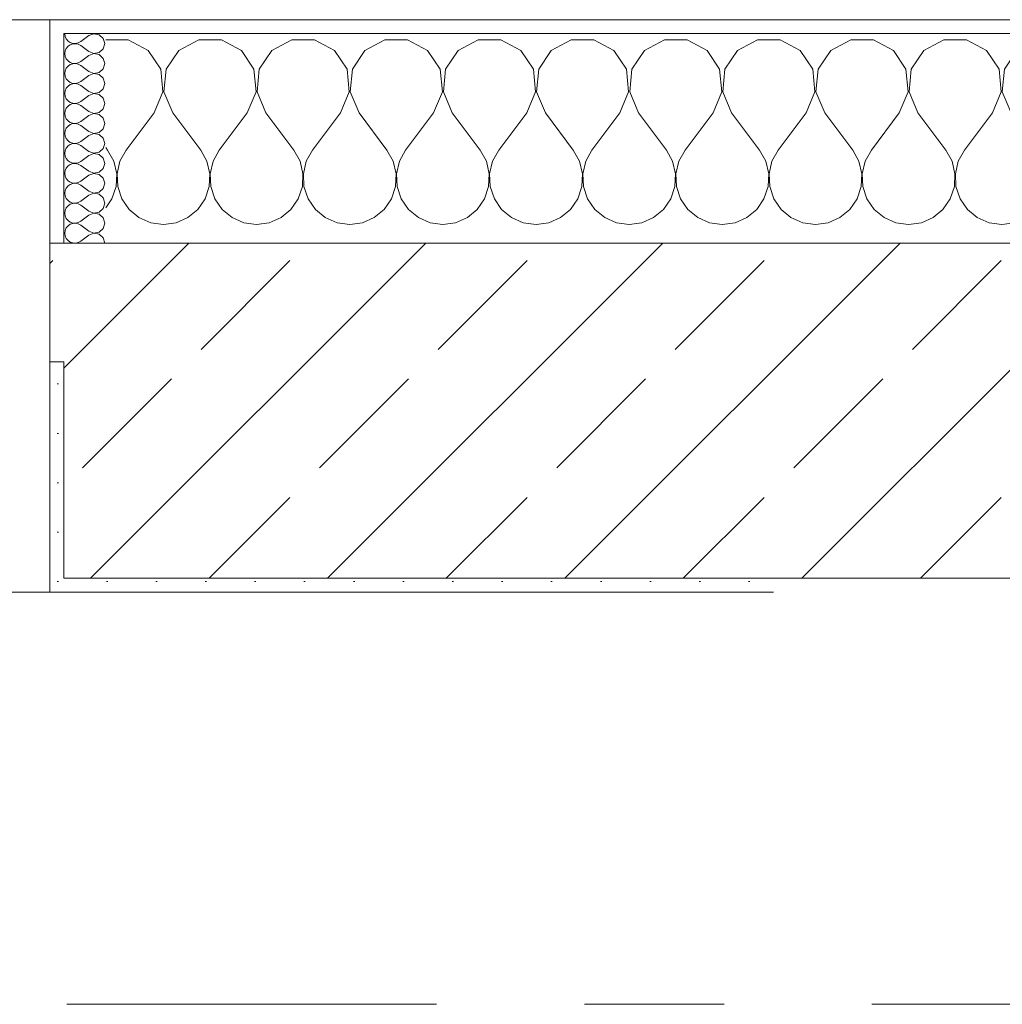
# Model space of a CAD drawing. Header units: metres. Extents: x -3.6 to 65.4, y -11 to 16.8.
# Tile 160 of 178: x 50.23 to 50.934, y 13.15 to 13.855. Entities that reach past the tile are written whole.
import ezdxf

# ---------------------------------------------------------------- set-up
doc = ezdxf.new("R2010")
doc.units = ezdxf.units.M
doc.header["$MEASUREMENT"] = 0
doc.linetypes.add('Strichlinie doppelt', pattern=[0.546806, 0.264583, -0.105833, 0.070556, -0.105833])
doc.layers.add('451 - Universal.Achsen Raster', color=7, linetype='Continuous')
doc.layers.add('604 - Struktur.Wand Aussen', color=7, linetype='Continuous')
pattern_1 = [(0, (0, 0), (0, 0.08660254), [0, -0.05]), (0, (0.025, 0.0433), (0, 0.08660254), [0, -0.05])]
pattern_2 = [(45, (0, 0), (-0.01767767, 0.01767767), [0, -0.025])]

# ---------------------------------------------------------------- blocks, each defined once
blk = doc.blocks.new('*X23')
at = {"layer": '604 - Struktur.Wand Aussen', "color": 7, "linetype": 'Continuous', "lineweight": 5}
for p, q in [((50.30812, 13.84066), (50.29199, 13.84066)), ((50.32243, 13.83299), (50.30812, 13.84066)), ((50.35855, 13.84066), (50.34424, 13.83299)), ((50.37479, 13.84066), (50.35855, 13.84066)), ((50.3891, 13.83299), (50.37479, 13.84066)), ((50.42521, 13.84066), (50.4109, 13.83299)), ((50.44145, 13.84066), (50.42521, 13.84066)), ((50.45576, 13.83299), (50.44145, 13.84066)), ((50.49188, 13.84066), (50.47757, 13.83299)), ((50.50812, 13.84066), (50.49188, 13.84066)), ((50.52243, 13.83299), (50.50812, 13.84066)), ((50.55855, 13.84066), (50.54424, 13.83299)), ((50.57479, 13.84066), (50.55855, 13.84066)), ((50.5891, 13.83299), (50.57479, 13.84066)), ((50.62521, 13.84066), (50.6109, 13.83299)), ((50.64145, 13.84066), (50.62521, 13.84066)), ((50.65576, 13.83299), (50.64145, 13.84066)), ((50.69188, 13.84066), (50.67757, 13.83299)), ((50.70812, 13.84066), (50.69188, 13.84066)), ((50.72243, 13.83299), (50.70812, 13.84066)), ((50.75855, 13.84066), (50.74424, 13.83299)), ((50.77479, 13.84066), (50.75855, 13.84066)), ((50.7891, 13.83299), (50.77479, 13.84066)), ((50.82521, 13.84066), (50.8109, 13.83299)), ((50.84145, 13.84066), (50.82521, 13.84066)), ((50.85576, 13.83299), (50.84145, 13.84066)), ((50.89188, 13.84066), (50.87757, 13.83299)), ((50.90812, 13.84066), (50.89188, 13.84066)), ((50.92243, 13.83299), (50.90812, 13.84066)), ((50.95855, 13.84066), (50.94424, 13.83299)), ((50.97479, 13.84066), (50.95855, 13.84066)), ((50.9891, 13.83299), (50.97479, 13.84066)), ((51.02521, 13.84066), (51.0109, 13.83299)), ((51.04145, 13.84066), (51.02521, 13.84066)), ((51.05576, 13.83299), (51.04145, 13.84066)), ((51.09188, 13.84066), (51.07757, 13.83299)), ((51.10812, 13.84066), (51.09188, 13.84066)), ((51.12243, 13.83299), (51.10812, 13.84066)), ((51.15855, 13.84066), (51.14424, 13.83299)), ((51.17479, 13.84066), (51.15855, 13.84066)), ((51.1891, 13.83299), (51.17479, 13.84066)), ((51.22521, 13.84066), (51.2109, 13.83299)), ((51.24145, 13.84066), (51.22521, 13.84066)), ((51.25576, 13.83299), (51.24145, 13.84066)), ((51.29188, 13.84066), (51.27757, 13.83299)), ((51.30812, 13.84066), (51.29188, 13.84066)), ((51.32243, 13.83299), (51.30812, 13.84066)), ((51.35855, 13.84066), (51.34424, 13.83299)), ((51.37479, 13.84066), (51.35855, 13.84066)), ((51.3891, 13.83299), (51.37479, 13.84066)), ((51.42521, 13.84066), (51.4109, 13.83299)), ((51.44145, 13.84066), (51.42521, 13.84066)), ((51.45576, 13.83299), (51.44145, 13.84066)), ((51.49188, 13.84066), (51.47757, 13.83299)), ((51.50812, 13.84066), (51.49188, 13.84066)), ((51.52243, 13.83299), (51.50812, 13.84066)), ((50.33142, 13.81947), (50.32243, 13.83299)), ((50.34424, 13.83299), (50.33525, 13.81947)), ((50.39808, 13.81947), (50.3891, 13.83299)), ((50.4109, 13.83299), (50.40192, 13.81947)), ((50.46475, 13.81947), (50.45576, 13.83299)), ((50.47757, 13.83299), (50.46858, 13.81947)), ((50.53142, 13.81947), (50.52243, 13.83299)), ((50.54424, 13.83299), (50.53525, 13.81947)), ((50.59808, 13.81947), (50.5891, 13.83299)), ((50.6109, 13.83299), (50.60192, 13.81947)), ((50.66475, 13.81947), (50.65576, 13.83299)), ((50.67757, 13.83299), (50.66858, 13.81947)), ((50.73142, 13.81947), (50.72243, 13.83299)), ((50.74424, 13.83299), (50.73525, 13.81947)), ((50.79808, 13.81947), (50.7891, 13.83299)), ((50.8109, 13.83299), (50.80192, 13.81947)), ((50.86475, 13.81947), (50.85576, 13.83299)), ((50.87757, 13.83299), (50.86858, 13.81947)), ((50.93142, 13.81947), (50.92243, 13.83299)), ((50.94424, 13.83299), (50.93525, 13.81947)), ((50.99808, 13.81947), (50.9891, 13.83299)), ((51.0109, 13.83299), (51.00192, 13.81947)), ((51.06475, 13.81947), (51.05576, 13.83299)), ((51.07757, 13.83299), (51.06858, 13.81947)), ((51.13142, 13.81947), (51.12243, 13.83299)), ((51.14424, 13.83299), (51.13525, 13.81947)), ((51.19808, 13.81947), (51.1891, 13.83299)), ((51.2109, 13.83299), (51.20192, 13.81947)), ((51.26475, 13.81947), (51.25576, 13.83299)), ((51.27757, 13.83299), (51.26858, 13.81947)), ((51.33142, 13.81947), (51.32243, 13.83299)), ((51.34424, 13.83299), (51.33525, 13.81947)), ((51.39808, 13.81947), (51.3891, 13.83299)), ((51.4109, 13.83299), (51.40192, 13.81947)), ((51.46475, 13.81947), (51.45576, 13.83299)), ((51.47757, 13.83299), (51.46858, 13.81947)), ((51.525, 13.82912), (51.52243, 13.83299)), ((50.33295, 13.8033), (50.33142, 13.81947)), ((50.33525, 13.81947), (50.33371, 13.8033)), ((50.39962, 13.8033), (50.39808, 13.81947)), ((50.40192, 13.81947), (50.40038, 13.8033)), ((50.46629, 13.8033), (50.46475, 13.81947)), ((50.46858, 13.81947), (50.46705, 13.8033)), ((50.53295, 13.8033), (50.53142, 13.81947)), ((50.53525, 13.81947), (50.53371, 13.8033)), ((50.59962, 13.8033), (50.59808, 13.81947)), ((50.60192, 13.81947), (50.60038, 13.8033)), ((50.66629, 13.8033), (50.66475, 13.81947)), ((50.66858, 13.81947), (50.66705, 13.8033)), ((50.73295, 13.8033), (50.73142, 13.81947)), ((50.73525, 13.81947), (50.73371, 13.8033)), ((50.79962, 13.8033), (50.79808, 13.81947)), ((50.80192, 13.81947), (50.80038, 13.8033)), ((50.86629, 13.8033), (50.86475, 13.81947)), ((50.86858, 13.81947), (50.86705, 13.8033)), ((50.93295, 13.8033), (50.93142, 13.81947)), ((50.93525, 13.81947), (50.93371, 13.8033)), ((50.99962, 13.8033), (50.99808, 13.81947)), ((51.00192, 13.81947), (51.00038, 13.8033)), ((51.06629, 13.8033), (51.06475, 13.81947)), ((51.06858, 13.81947), (51.06705, 13.8033)), ((51.13295, 13.8033), (51.13142, 13.81947)), ((51.13525, 13.81947), (51.13371, 13.8033)), ((51.19962, 13.8033), (51.19808, 13.81947)), ((51.20192, 13.81947), (51.20038, 13.8033)), ((51.26629, 13.8033), (51.26475, 13.81947)), ((51.26858, 13.81947), (51.26705, 13.8033)), ((51.33295, 13.8033), (51.33142, 13.81947)), ((51.33525, 13.81947), (51.33371, 13.8033)), ((51.39962, 13.8033), (51.39808, 13.81947)), ((51.40192, 13.81947), (51.40038, 13.8033)), ((51.46629, 13.8033), (51.46475, 13.81947)), ((51.46858, 13.81947), (51.46705, 13.8033)), ((50.32667, 13.78833), (50.33295, 13.8033)), ((50.33371, 13.8033), (50.34, 13.78833)), ((50.39333, 13.78833), (50.39962, 13.8033)), ((50.40038, 13.8033), (50.40667, 13.78833)), ((50.46, 13.78833), (50.46629, 13.8033)), ((50.46705, 13.8033), (50.47333, 13.78833)), ((50.52667, 13.78833), (50.53295, 13.8033)), ((50.53371, 13.8033), (50.54, 13.78833)), ((50.59333, 13.78833), (50.59962, 13.8033)), ((50.60038, 13.8033), (50.60667, 13.78833)), ((50.66, 13.78833), (50.66629, 13.8033)), ((50.66705, 13.8033), (50.67333, 13.78833)), ((50.72667, 13.78833), (50.73295, 13.8033)), ((50.73371, 13.8033), (50.74, 13.78833)), ((50.79333, 13.78833), (50.79962, 13.8033)), ((50.80038, 13.8033), (50.80667, 13.78833)), ((50.86, 13.78833), (50.86629, 13.8033)), ((50.86705, 13.8033), (50.87333, 13.78833)), ((50.92667, 13.78833), (50.93295, 13.8033)), ((50.93371, 13.8033), (50.94, 13.78833)), ((50.99333, 13.78833), (50.99962, 13.8033)), ((51.00038, 13.8033), (51.00667, 13.78833)), ((51.06, 13.78833), (51.06629, 13.8033)), ((51.06705, 13.8033), (51.07333, 13.78833)), ((51.12667, 13.78833), (51.13295, 13.8033)), ((51.13371, 13.8033), (51.14, 13.78833)), ((51.19333, 13.78833), (51.19962, 13.8033)), ((51.20038, 13.8033), (51.20667, 13.78833)), ((51.26, 13.78833), (51.26629, 13.8033)), ((51.26705, 13.8033), (51.27333, 13.78833)), ((51.32667, 13.78833), (51.33295, 13.8033)), ((51.33371, 13.8033), (51.34, 13.78833)), ((51.39333, 13.78833), (51.39962, 13.8033)), ((51.40038, 13.8033), (51.40667, 13.78833)), ((51.46, 13.78833), (51.46629, 13.8033)), ((51.46705, 13.8033), (51.47333, 13.78833)), ((50.32667, 13.78833), (50.30667, 13.76167)), ((50.34, 13.78833), (50.36, 13.76167)), ((50.39333, 13.78833), (50.37333, 13.76167)), ((50.40667, 13.78833), (50.42667, 13.76167)), ((50.46, 13.78833), (50.44, 13.76167)), ((50.47333, 13.78833), (50.49333, 13.76167)), ((50.52667, 13.78833), (50.50667, 13.76167)), ((50.54, 13.78833), (50.56, 13.76167)), ((50.59333, 13.78833), (50.57333, 13.76167)), ((50.60667, 13.78833), (50.62667, 13.76167)), ((50.66, 13.78833), (50.64, 13.76167)), ((50.67333, 13.78833), (50.69333, 13.76167)), ((50.72667, 13.78833), (50.70667, 13.76167)), ((50.74, 13.78833), (50.76, 13.76167)), ((50.79333, 13.78833), (50.77333, 13.76167)), ((50.80667, 13.78833), (50.82667, 13.76167)), ((50.86, 13.78833), (50.84, 13.76167)), ((50.87333, 13.78833), (50.89333, 13.76167)), ((50.92667, 13.78833), (50.90667, 13.76167)), ((50.94, 13.78833), (50.96, 13.76167)), ((50.99333, 13.78833), (50.97333, 13.76167)), ((51.00667, 13.78833), (51.02667, 13.76167)), ((51.06, 13.78833), (51.04, 13.76167)), ((51.07333, 13.78833), (51.09333, 13.76167)), ((51.12667, 13.78833), (51.10667, 13.76167)), ((51.14, 13.78833), (51.16, 13.76167)), ((51.19333, 13.78833), (51.17333, 13.76167)), ((51.20667, 13.78833), (51.22667, 13.76167)), ((51.26, 13.78833), (51.24, 13.76167)), ((51.27333, 13.78833), (51.29333, 13.76167)), ((51.32667, 13.78833), (51.30667, 13.76167)), ((51.34, 13.78833), (51.36, 13.76167)), ((51.39333, 13.78833), (51.37333, 13.76167)), ((51.40667, 13.78833), (51.42667, 13.76167)), ((51.46, 13.78833), (51.44, 13.76167)), ((51.47333, 13.78833), (51.49333, 13.76167)), ((51.525, 13.78611), (51.50667, 13.76167)), ((50.29199, 13.76346), (50.29333, 13.76167)), ((50.29778, 13.75362), (50.29333, 13.76167)), ((50.30667, 13.76167), (50.30222, 13.75362)), ((50.36445, 13.75362), (50.36, 13.76167)), ((50.37333, 13.76167), (50.36888, 13.75362)), ((50.43112, 13.75362), (50.42667, 13.76167)), ((50.44, 13.76167), (50.43555, 13.75362)), ((50.49778, 13.75362), (50.49333, 13.76167)), ((50.50667, 13.76167), (50.50222, 13.75362)), ((50.56445, 13.75362), (50.56, 13.76167)), ((50.57333, 13.76167), (50.56888, 13.75362)), ((50.63112, 13.75362), (50.62667, 13.76167)), ((50.64, 13.76167), (50.63555, 13.75362)), ((50.69778, 13.75362), (50.69333, 13.76167)), ((50.70667, 13.76167), (50.70222, 13.75362)), ((50.76445, 13.75362), (50.76, 13.76167)), ((50.77333, 13.76167), (50.76888, 13.75362)), ((50.83112, 13.75362), (50.82667, 13.76167)), ((50.84, 13.76167), (50.83555, 13.75362)), ((50.89778, 13.75362), (50.89333, 13.76167)), ((50.90667, 13.76167), (50.90222, 13.75362)), ((50.96445, 13.75362), (50.96, 13.76167)), ((50.97333, 13.76167), (50.96888, 13.75362)), ((51.03112, 13.75362), (51.02667, 13.76167)), ((51.04, 13.76167), (51.03555, 13.75362)), ((51.09778, 13.75362), (51.09333, 13.76167)), ((51.10667, 13.76167), (51.10222, 13.75362)), ((51.16445, 13.75362), (51.16, 13.76167)), ((51.17333, 13.76167), (51.16888, 13.75362)), ((51.23112, 13.75362), (51.22667, 13.76167)), ((51.24, 13.76167), (51.23555, 13.75362)), ((51.29778, 13.75362), (51.29333, 13.76167)), ((51.30667, 13.76167), (51.30222, 13.75362)), ((51.36445, 13.75362), (51.36, 13.76167)), ((51.37333, 13.76167), (51.36888, 13.75362)), ((51.43112, 13.75362), (51.42667, 13.76167)), ((51.44, 13.76167), (51.43555, 13.75362)), ((51.49778, 13.75362), (51.49333, 13.76167)), ((51.50667, 13.76167), (51.50222, 13.75362)), ((50.29987, 13.74466), (50.29778, 13.75362)), ((50.30222, 13.75362), (50.30013, 13.74466)), ((50.36653, 13.74466), (50.36445, 13.75362)), ((50.36888, 13.75362), (50.3668, 13.74466)), ((50.4332, 13.74466), (50.43112, 13.75362)), ((50.43555, 13.75362), (50.43347, 13.74466)), ((50.49987, 13.74466), (50.49778, 13.75362)), ((50.50222, 13.75362), (50.50013, 13.74466)), ((50.56653, 13.74466), (50.56445, 13.75362)), ((50.56888, 13.75362), (50.5668, 13.74466)), ((50.6332, 13.74466), (50.63112, 13.75362)), ((50.63555, 13.75362), (50.63347, 13.74466)), ((50.69987, 13.74466), (50.69778, 13.75362)), ((50.70222, 13.75362), (50.70013, 13.74466)), ((50.76653, 13.74466), (50.76445, 13.75362)), ((50.76888, 13.75362), (50.7668, 13.74466)), ((50.8332, 13.74466), (50.83112, 13.75362)), ((50.83555, 13.75362), (50.83347, 13.74466)), ((50.89987, 13.74466), (50.89778, 13.75362)), ((50.90222, 13.75362), (50.90013, 13.74466)), ((50.96653, 13.74466), (50.96445, 13.75362)), ((50.96888, 13.75362), (50.9668, 13.74466)), ((51.0332, 13.74466), (51.03112, 13.75362)), ((51.03555, 13.75362), (51.03347, 13.74466)), ((51.09987, 13.74466), (51.09778, 13.75362)), ((51.10222, 13.75362), (51.10013, 13.74466)), ((51.16653, 13.74466), (51.16445, 13.75362)), ((51.16888, 13.75362), (51.1668, 13.74466)), ((51.2332, 13.74466), (51.23112, 13.75362)), ((51.23555, 13.75362), (51.23347, 13.74466)), ((51.29987, 13.74466), (51.29778, 13.75362)), ((51.30222, 13.75362), (51.30013, 13.74466)), ((51.36653, 13.74466), (51.36445, 13.75362)), ((51.36888, 13.75362), (51.3668, 13.74466)), ((51.4332, 13.74466), (51.43112, 13.75362)), ((51.43555, 13.75362), (51.43347, 13.74466)), ((51.49987, 13.74466), (51.49778, 13.75362)), ((51.50222, 13.75362), (51.50013, 13.74466)), ((50.29942, 13.73547), (50.29987, 13.74466)), ((50.30013, 13.74466), (50.30058, 13.73547)), ((50.36609, 13.73547), (50.36653, 13.74466)), ((50.3668, 13.74466), (50.36725, 13.73547)), ((50.43275, 13.73547), (50.4332, 13.74466)), ((50.43347, 13.74466), (50.43391, 13.73547)), ((50.49942, 13.73547), (50.49987, 13.74466)), ((50.50013, 13.74466), (50.50058, 13.73547)), ((50.56609, 13.73547), (50.56653, 13.74466)), ((50.5668, 13.74466), (50.56725, 13.73547)), ((50.63275, 13.73547), (50.6332, 13.74466)), ((50.63347, 13.74466), (50.63391, 13.73547)), ((50.69942, 13.73547), (50.69987, 13.74466)), ((50.70013, 13.74466), (50.70058, 13.73547)), ((50.76609, 13.73547), (50.76653, 13.74466)), ((50.7668, 13.74466), (50.76725, 13.73547)), ((50.83275, 13.73547), (50.8332, 13.74466)), ((50.83347, 13.74466), (50.83391, 13.73547)), ((50.89942, 13.73547), (50.89987, 13.74466)), ((50.90013, 13.74466), (50.90058, 13.73547)), ((50.96609, 13.73547), (50.96653, 13.74466)), ((50.9668, 13.74466), (50.96725, 13.73547)), ((51.03275, 13.73547), (51.0332, 13.74466)), ((51.03347, 13.74466), (51.03391, 13.73547)), ((51.09942, 13.73547), (51.09987, 13.74466)), ((51.10013, 13.74466), (51.10058, 13.73547)), ((51.16609, 13.73547), (51.16653, 13.74466)), ((51.1668, 13.74466), (51.16725, 13.73547)), ((51.23275, 13.73547), (51.2332, 13.74466)), ((51.23347, 13.74466), (51.23391, 13.73547)), ((51.29942, 13.73547), (51.29987, 13.74466)), ((51.30013, 13.74466), (51.30058, 13.73547)), ((51.36609, 13.73547), (51.36653, 13.74466)), ((51.3668, 13.74466), (51.36725, 13.73547)), ((51.43275, 13.73547), (51.4332, 13.74466)), ((51.43347, 13.74466), (51.43391, 13.73547)), ((51.49942, 13.73547), (51.49987, 13.74466)), ((51.50013, 13.74466), (51.50058, 13.73547)), ((50.29648, 13.72676), (50.29942, 13.73547)), ((50.30058, 13.73547), (50.30352, 13.72676)), ((50.36315, 13.72676), (50.36609, 13.73547)), ((50.36725, 13.73547), (50.37019, 13.72676)), ((50.42981, 13.72676), (50.43275, 13.73547)), ((50.43391, 13.73547), (50.43685, 13.72676)), ((50.49648, 13.72676), (50.49942, 13.73547)), ((50.50058, 13.73547), (50.50352, 13.72676)), ((50.56315, 13.72676), (50.56609, 13.73547)), ((50.56725, 13.73547), (50.57019, 13.72676)), ((50.62981, 13.72676), (50.63275, 13.73547)), ((50.63391, 13.73547), (50.63685, 13.72676)), ((50.69648, 13.72676), (50.69942, 13.73547)), ((50.70058, 13.73547), (50.70352, 13.72676)), ((50.76315, 13.72676), (50.76609, 13.73547)), ((50.76725, 13.73547), (50.77019, 13.72676)), ((50.82981, 13.72676), (50.83275, 13.73547)), ((50.83391, 13.73547), (50.83685, 13.72676)), ((50.89648, 13.72676), (50.89942, 13.73547)), ((50.90058, 13.73547), (50.90352, 13.72676)), ((50.96315, 13.72676), (50.96609, 13.73547)), ((50.96725, 13.73547), (50.97019, 13.72676)), ((51.02981, 13.72676), (51.03275, 13.73547)), ((51.03391, 13.73547), (51.03685, 13.72676)), ((51.09648, 13.72676), (51.09942, 13.73547)), ((51.10058, 13.73547), (51.10352, 13.72676)), ((51.16315, 13.72676), (51.16609, 13.73547)), ((51.16725, 13.73547), (51.17019, 13.72676)), ((51.22981, 13.72676), (51.23275, 13.73547)), ((51.23391, 13.73547), (51.23685, 13.72676)), ((51.29648, 13.72676), (51.29942, 13.73547)), ((51.30058, 13.73547), (51.30352, 13.72676)), ((51.36315, 13.72676), (51.36609, 13.73547)), ((51.36725, 13.73547), (51.37019, 13.72676)), ((51.42981, 13.72676), (51.43275, 13.73547)), ((51.43391, 13.73547), (51.43685, 13.72676)), ((51.49648, 13.72676), (51.49942, 13.73547)), ((51.50058, 13.73547), (51.50352, 13.72676)), ((50.29199, 13.72022), (50.29648, 13.72676)), ((50.30352, 13.72676), (50.30873, 13.71918)), ((50.35794, 13.71918), (50.36315, 13.72676)), ((50.37019, 13.72676), (50.37539, 13.71918)), ((50.42461, 13.71918), (50.42981, 13.72676)), ((50.43685, 13.72676), (50.44206, 13.71918)), ((50.49127, 13.71918), (50.49648, 13.72676)), ((50.50352, 13.72676), (50.50873, 13.71918)), ((50.55794, 13.71918), (50.56315, 13.72676)), ((50.57019, 13.72676), (50.57539, 13.71918)), ((50.62461, 13.71918), (50.62981, 13.72676)), ((50.63685, 13.72676), (50.64206, 13.71918)), ((50.69127, 13.71918), (50.69648, 13.72676)), ((50.70352, 13.72676), (50.70873, 13.71918)), ((50.75794, 13.71918), (50.76315, 13.72676)), ((50.77019, 13.72676), (50.77539, 13.71918)), ((50.82461, 13.71918), (50.82981, 13.72676)), ((50.83685, 13.72676), (50.84206, 13.71918)), ((50.89127, 13.71918), (50.89648, 13.72676)), ((50.90352, 13.72676), (50.90873, 13.71918)), ((50.95794, 13.71918), (50.96315, 13.72676)), ((50.97019, 13.72676), (50.97539, 13.71918)), ((51.02461, 13.71918), (51.02981, 13.72676)), ((51.03685, 13.72676), (51.04206, 13.71918)), ((51.09127, 13.71918), (51.09648, 13.72676)), ((51.10352, 13.72676), (51.10873, 13.71918)), ((51.15794, 13.71918), (51.16315, 13.72676)), ((51.17019, 13.72676), (51.17539, 13.71918)), ((51.22461, 13.71918), (51.22981, 13.72676)), ((51.23685, 13.72676), (51.24206, 13.71918)), ((51.29127, 13.71918), (51.29648, 13.72676)), ((51.30352, 13.72676), (51.30873, 13.71918)), ((51.35794, 13.71918), (51.36315, 13.72676)), ((51.37019, 13.72676), (51.37539, 13.71918)), ((51.42461, 13.71918), (51.42981, 13.72676)), ((51.43685, 13.72676), (51.44206, 13.71918)), ((51.49127, 13.71918), (51.49648, 13.72676)), ((51.50352, 13.72676), (51.50873, 13.71918)), ((50.30873, 13.71918), (50.31581, 13.71331)), ((50.31581, 13.71331), (50.32422, 13.7096)), ((50.34244, 13.7096), (50.35086, 13.71331)), ((50.35086, 13.71331), (50.35794, 13.71918)), ((50.37539, 13.71918), (50.38248, 13.71331)), ((50.38248, 13.71331), (50.39089, 13.7096)), ((50.40911, 13.7096), (50.41752, 13.71331)), ((50.41752, 13.71331), (50.42461, 13.71918)), ((50.44206, 13.71918), (50.44914, 13.71331)), ((50.44914, 13.71331), (50.45756, 13.7096)), ((50.47578, 13.7096), (50.48419, 13.71331)), ((50.48419, 13.71331), (50.49127, 13.71918)), ((50.50873, 13.71918), (50.51581, 13.71331)), ((50.51581, 13.71331), (50.52422, 13.7096)), ((50.54244, 13.7096), (50.55086, 13.71331)), ((50.55086, 13.71331), (50.55794, 13.71918)), ((50.57539, 13.71918), (50.58248, 13.71331)), ((50.58248, 13.71331), (50.59089, 13.7096)), ((50.60911, 13.7096), (50.61752, 13.71331)), ((50.61752, 13.71331), (50.62461, 13.71918)), ((50.64206, 13.71918), (50.64914, 13.71331)), ((50.64914, 13.71331), (50.65756, 13.7096)), ((50.67578, 13.7096), (50.68419, 13.71331)), ((50.68419, 13.71331), (50.69127, 13.71918)), ((50.70873, 13.71918), (50.71581, 13.71331)), ((50.71581, 13.71331), (50.72422, 13.7096)), ((50.74244, 13.7096), (50.75086, 13.71331)), ((50.75086, 13.71331), (50.75794, 13.71918)), ((50.77539, 13.71918), (50.78248, 13.71331)), ((50.78248, 13.71331), (50.79089, 13.7096)), ((50.80911, 13.7096), (50.81752, 13.71331)), ((50.81752, 13.71331), (50.82461, 13.71918)), ((50.84206, 13.71918), (50.84914, 13.71331)), ((50.84914, 13.71331), (50.85756, 13.7096)), ((50.87578, 13.7096), (50.88419, 13.71331)), ((50.88419, 13.71331), (50.89127, 13.71918)), ((50.90873, 13.71918), (50.91581, 13.71331)), ((50.91581, 13.71331), (50.92422, 13.7096)), ((50.94244, 13.7096), (50.95086, 13.71331)), ((50.95086, 13.71331), (50.95794, 13.71918)), ((50.97539, 13.71918), (50.98248, 13.71331)), ((50.98248, 13.71331), (50.99089, 13.7096)), ((51.00911, 13.7096), (51.01752, 13.71331)), ((51.01752, 13.71331), (51.02461, 13.71918)), ((51.04206, 13.71918), (51.04914, 13.71331)), ((51.04914, 13.71331), (51.05756, 13.7096)), ((51.07578, 13.7096), (51.08419, 13.71331)), ((51.08419, 13.71331), (51.09127, 13.71918)), ((51.10873, 13.71918), (51.11581, 13.71331)), ((51.11581, 13.71331), (51.12422, 13.7096)), ((51.14244, 13.7096), (51.15086, 13.71331)), ((51.15086, 13.71331), (51.15794, 13.71918)), ((51.17539, 13.71918), (51.18248, 13.71331)), ((51.18248, 13.71331), (51.19089, 13.7096)), ((51.20911, 13.7096), (51.21752, 13.71331)), ((51.21752, 13.71331), (51.22461, 13.71918)), ((51.24206, 13.71918), (51.24914, 13.71331)), ((51.24914, 13.71331), (51.25756, 13.7096)), ((51.27578, 13.7096), (51.28419, 13.71331)), ((51.28419, 13.71331), (51.29127, 13.71918)), ((51.30873, 13.71918), (51.31581, 13.71331)), ((51.31581, 13.71331), (51.32422, 13.7096)), ((51.34244, 13.7096), (51.35086, 13.71331)), ((51.35086, 13.71331), (51.35794, 13.71918)), ((51.37539, 13.71918), (51.38248, 13.71331)), ((51.38248, 13.71331), (51.39089, 13.7096)), ((51.40911, 13.7096), (51.41752, 13.71331)), ((51.41752, 13.71331), (51.42461, 13.71918)), ((51.44206, 13.71918), (51.44914, 13.71331)), ((51.44914, 13.71331), (51.45756, 13.7096)), ((51.47578, 13.7096), (51.48419, 13.71331)), ((51.48419, 13.71331), (51.49127, 13.71918)), ((51.50873, 13.71918), (51.51581, 13.71331)), ((51.51581, 13.71331), (51.52422, 13.7096)), ((50.32422, 13.7096), (50.33333, 13.70833)), ((50.33333, 13.70833), (50.34244, 13.7096)), ((50.39089, 13.7096), (50.4, 13.70833)), ((50.4, 13.70833), (50.40911, 13.7096)), ((50.45756, 13.7096), (50.46667, 13.70833)), ((50.46667, 13.70833), (50.47578, 13.7096)), ((50.52422, 13.7096), (50.53333, 13.70833)), ((50.53333, 13.70833), (50.54244, 13.7096)), ((50.59089, 13.7096), (50.6, 13.70833)), ((50.6, 13.70833), (50.60911, 13.7096)), ((50.65756, 13.7096), (50.66667, 13.70833)), ((50.66667, 13.70833), (50.67578, 13.7096)), ((50.72422, 13.7096), (50.73333, 13.70833)), ((50.73333, 13.70833), (50.74244, 13.7096)), ((50.79089, 13.7096), (50.8, 13.70833)), ((50.8, 13.70833), (50.80911, 13.7096)), ((50.85756, 13.7096), (50.86667, 13.70833)), ((50.86667, 13.70833), (50.87578, 13.7096)), ((50.92422, 13.7096), (50.93333, 13.70833)), ((50.93333, 13.70833), (50.94244, 13.7096)), ((50.99089, 13.7096), (51, 13.70833)), ((51, 13.70833), (51.00911, 13.7096)), ((51.05756, 13.7096), (51.06667, 13.70833)), ((51.06667, 13.70833), (51.07578, 13.7096)), ((51.12422, 13.7096), (51.13333, 13.70833)), ((51.13333, 13.70833), (51.14244, 13.7096)), ((51.19089, 13.7096), (51.2, 13.70833)), ((51.2, 13.70833), (51.20911, 13.7096)), ((51.25756, 13.7096), (51.26667, 13.70833)), ((51.26667, 13.70833), (51.27578, 13.7096)), ((51.32422, 13.7096), (51.33333, 13.70833)), ((51.33333, 13.70833), (51.34244, 13.7096)), ((51.39089, 13.7096), (51.4, 13.70833)), ((51.4, 13.70833), (51.40911, 13.7096)), ((51.45756, 13.7096), (51.46667, 13.70833)), ((51.46667, 13.70833), (51.47578, 13.7096)), ((51.52422, 13.7096), (51.525, 13.70949))]:
    blk.add_line(p, q, dxfattribs=at)
blk = doc.blocks.new('*X58')
at = {"layer": '604 - Struktur.Wand Aussen', "color": 7, "linetype": 'Continuous', "lineweight": 5}
for p, q in [((50.2627, 13.845), (50.26298, 13.84305)), ((50.26298, 13.84305), (50.26377, 13.84124)), ((50.26377, 13.84124), (50.26503, 13.83973)), ((50.26503, 13.83973), (50.26665, 13.83861)), ((50.27985, 13.84357), (50.27413, 13.83929)), ((50.28349, 13.84497), (50.27985, 13.84357)), ((50.28733, 13.84425), (50.28349, 13.84497)), ((50.29021, 13.84161), (50.28733, 13.84425)), ((50.29127, 13.83786), (50.29021, 13.84161)), ((50.26298, 13.83267), (50.2627, 13.83071)), ((50.26377, 13.83447), (50.26298, 13.83267)), ((50.26503, 13.83599), (50.26377, 13.83447)), ((50.26665, 13.8371), (50.26503, 13.83599)), ((50.26665, 13.83861), (50.26852, 13.83798)), ((50.26852, 13.83773), (50.26665, 13.8371)), ((50.26852, 13.83798), (50.27049, 13.83789)), ((50.27049, 13.83783), (50.26852, 13.83773)), ((50.27049, 13.83789), (50.27241, 13.83833)), ((50.27241, 13.83738), (50.27049, 13.83783)), ((50.27241, 13.83833), (50.27413, 13.83929)), ((50.27413, 13.83643), (50.27241, 13.83738)), ((50.27985, 13.83214), (50.27413, 13.83643)), ((50.28733, 13.83147), (50.29021, 13.8341)), ((50.29021, 13.8341), (50.29127, 13.83786)), ((50.2627, 13.83071), (50.26298, 13.82876)), ((50.26298, 13.82876), (50.26377, 13.82696)), ((50.26377, 13.82696), (50.26503, 13.82544)), ((50.26503, 13.82544), (50.26665, 13.82433)), ((50.27985, 13.82929), (50.27413, 13.825)), ((50.27985, 13.83214), (50.28349, 13.83074)), ((50.28349, 13.83069), (50.27985, 13.82929)), ((50.28349, 13.83074), (50.28733, 13.83147)), ((50.28733, 13.82996), (50.28349, 13.83069)), ((50.29021, 13.82733), (50.28733, 13.82996)), ((50.29127, 13.82357), (50.29021, 13.82733)), ((50.26298, 13.81838), (50.2627, 13.81643)), ((50.26377, 13.82018), (50.26298, 13.81838)), ((50.26503, 13.8217), (50.26377, 13.82018)), ((50.26665, 13.82282), (50.26503, 13.8217)), ((50.26665, 13.82433), (50.26852, 13.8237)), ((50.26852, 13.82345), (50.26665, 13.82282)), ((50.26852, 13.8237), (50.27049, 13.8236)), ((50.27049, 13.82354), (50.26852, 13.82345)), ((50.27049, 13.8236), (50.27241, 13.82405)), ((50.27241, 13.8231), (50.27049, 13.82354)), ((50.27241, 13.82405), (50.27413, 13.825)), ((50.27413, 13.82214), (50.27241, 13.8231)), ((50.27985, 13.81786), (50.27413, 13.82214)), ((50.28733, 13.81718), (50.29021, 13.81982)), ((50.29021, 13.81982), (50.29127, 13.82357)), ((50.2627, 13.81643), (50.26298, 13.81448)), ((50.26298, 13.81448), (50.26377, 13.81267)), ((50.26377, 13.81267), (50.26503, 13.81116)), ((50.27985, 13.815), (50.27413, 13.81071)), ((50.27985, 13.81786), (50.28349, 13.81646)), ((50.28349, 13.8164), (50.27985, 13.815)), ((50.28349, 13.81646), (50.28733, 13.81718)), ((50.28733, 13.81567), (50.28349, 13.8164)), ((50.29021, 13.81304), (50.28733, 13.81567)), ((50.29127, 13.80929), (50.29021, 13.81304)), ((50.26377, 13.8059), (50.26298, 13.80409)), ((50.26503, 13.80742), (50.26377, 13.8059)), ((50.26503, 13.81116), (50.26665, 13.81004)), ((50.26665, 13.80853), (50.26503, 13.80742)), ((50.26665, 13.81004), (50.26852, 13.80941)), ((50.26852, 13.80916), (50.26665, 13.80853)), ((50.26852, 13.80941), (50.27049, 13.80931)), ((50.27049, 13.80926), (50.26852, 13.80916)), ((50.27049, 13.80931), (50.27241, 13.80976)), ((50.27241, 13.80881), (50.27049, 13.80926)), ((50.27241, 13.80976), (50.27413, 13.81071)), ((50.27413, 13.80786), (50.27241, 13.80881)), ((50.27985, 13.80357), (50.27413, 13.80786)), ((50.28733, 13.8029), (50.29021, 13.80553)), ((50.29021, 13.80553), (50.29127, 13.80929)), ((50.26298, 13.80409), (50.2627, 13.80214)), ((50.2627, 13.80214), (50.26298, 13.80019)), ((50.26298, 13.80019), (50.26377, 13.79839)), ((50.26377, 13.79839), (50.26503, 13.79687)), ((50.27985, 13.80071), (50.27413, 13.79643)), ((50.27985, 13.80357), (50.28349, 13.80217)), ((50.28349, 13.80211), (50.27985, 13.80071)), ((50.28349, 13.80217), (50.28733, 13.8029)), ((50.28733, 13.80139), (50.28349, 13.80211)), ((50.29021, 13.79876), (50.28733, 13.80139)), ((50.29127, 13.795), (50.29021, 13.79876)), ((50.26377, 13.79161), (50.26298, 13.78981)), ((50.26503, 13.79313), (50.26377, 13.79161)), ((50.26503, 13.79687), (50.26665, 13.79575)), ((50.26665, 13.79425), (50.26503, 13.79313)), ((50.26665, 13.79575), (50.26852, 13.79512)), ((50.26852, 13.79488), (50.26665, 13.79425)), ((50.26852, 13.79512), (50.27049, 13.79503)), ((50.27049, 13.79497), (50.26852, 13.79488)), ((50.27049, 13.79503), (50.27241, 13.79547)), ((50.27241, 13.79453), (50.27049, 13.79497)), ((50.27241, 13.79547), (50.27413, 13.79643)), ((50.27413, 13.79357), (50.27241, 13.79453)), ((50.27985, 13.78929), (50.27413, 13.79357)), ((50.28733, 13.78861), (50.29021, 13.79124)), ((50.29021, 13.79124), (50.29127, 13.795)), ((50.26298, 13.78981), (50.2627, 13.78786)), ((50.2627, 13.78786), (50.26298, 13.78591)), ((50.26298, 13.78591), (50.26377, 13.7841)), ((50.26377, 13.7841), (50.26503, 13.78258)), ((50.27985, 13.78643), (50.27413, 13.78214)), ((50.27985, 13.78929), (50.28349, 13.78789)), ((50.28349, 13.78783), (50.27985, 13.78643)), ((50.28349, 13.78789), (50.28733, 13.78861)), ((50.28733, 13.7871), (50.28349, 13.78783)), ((50.29021, 13.78447), (50.28733, 13.7871)), ((50.29127, 13.78071), (50.29021, 13.78447)), ((50.26377, 13.77733), (50.26298, 13.77552)), ((50.26503, 13.77884), (50.26377, 13.77733)), ((50.26503, 13.78258), (50.26665, 13.78147)), ((50.26665, 13.77996), (50.26503, 13.77884)), ((50.26665, 13.78147), (50.26852, 13.78084)), ((50.26852, 13.78059), (50.26665, 13.77996)), ((50.26852, 13.78084), (50.27049, 13.78074)), ((50.27049, 13.78069), (50.26852, 13.78059)), ((50.27049, 13.78074), (50.27241, 13.78119)), ((50.27241, 13.78024), (50.27049, 13.78069)), ((50.27241, 13.78119), (50.27413, 13.78214)), ((50.27413, 13.77929), (50.27241, 13.78024)), ((50.27985, 13.775), (50.27413, 13.77929)), ((50.28733, 13.77433), (50.29021, 13.77696)), ((50.29021, 13.77696), (50.29127, 13.78071)), ((50.26298, 13.77552), (50.2627, 13.77357)), ((50.2627, 13.77357), (50.26298, 13.77162)), ((50.26298, 13.77162), (50.26377, 13.76982)), ((50.26377, 13.76982), (50.26503, 13.7683)), ((50.27985, 13.77214), (50.27413, 13.76786)), ((50.27985, 13.775), (50.28349, 13.7736)), ((50.28349, 13.77354), (50.27985, 13.77214)), ((50.28349, 13.7736), (50.28733, 13.77433)), ((50.28733, 13.77282), (50.28349, 13.77354)), ((50.29021, 13.77018), (50.28733, 13.77282)), ((50.29127, 13.76643), (50.29021, 13.77018)), ((50.26377, 13.76304), (50.26298, 13.76124)), ((50.26503, 13.76456), (50.26377, 13.76304)), ((50.26503, 13.7683), (50.26665, 13.76718)), ((50.26665, 13.76567), (50.26503, 13.76456)), ((50.26665, 13.76718), (50.26852, 13.76655)), ((50.26852, 13.7663), (50.26665, 13.76567)), ((50.26852, 13.76655), (50.27049, 13.76646)), ((50.27049, 13.7664), (50.26852, 13.7663)), ((50.27049, 13.76646), (50.27241, 13.7669)), ((50.27241, 13.76595), (50.27049, 13.7664)), ((50.27241, 13.7669), (50.27413, 13.76786)), ((50.27413, 13.765), (50.27241, 13.76595)), ((50.27985, 13.76071), (50.27413, 13.765)), ((50.28733, 13.76004), (50.29021, 13.76267)), ((50.29021, 13.76267), (50.29127, 13.76643)), ((50.26298, 13.76124), (50.2627, 13.75929)), ((50.2627, 13.75929), (50.26298, 13.75733)), ((50.26298, 13.75733), (50.26377, 13.75553)), ((50.26377, 13.75553), (50.26503, 13.75401)), ((50.27985, 13.75786), (50.27413, 13.75357)), ((50.27985, 13.76071), (50.28349, 13.75931)), ((50.28349, 13.75926), (50.27985, 13.75786)), ((50.28349, 13.75931), (50.28733, 13.76004)), ((50.28733, 13.75853), (50.28349, 13.75926)), ((50.29021, 13.7559), (50.28733, 13.75853)), ((50.29127, 13.75214), (50.29021, 13.7559)), ((50.26377, 13.74876), (50.26298, 13.74695)), ((50.26503, 13.75027), (50.26377, 13.74876)), ((50.26503, 13.75401), (50.26665, 13.7529)), ((50.26665, 13.75139), (50.26503, 13.75027)), ((50.26665, 13.7529), (50.26852, 13.75227)), ((50.26852, 13.75202), (50.26665, 13.75139)), ((50.26852, 13.75227), (50.27049, 13.75217)), ((50.27049, 13.75211), (50.26852, 13.75202)), ((50.27049, 13.75217), (50.27241, 13.75262)), ((50.27241, 13.75167), (50.27049, 13.75211)), ((50.27241, 13.75262), (50.27413, 13.75357)), ((50.27413, 13.75071), (50.27241, 13.75167)), ((50.27985, 13.74643), (50.27413, 13.75071)), ((50.28733, 13.74575), (50.29021, 13.74839)), ((50.29021, 13.74839), (50.29127, 13.75214)), ((50.26298, 13.74695), (50.2627, 13.745)), ((50.2627, 13.745), (50.26298, 13.74305)), ((50.26298, 13.74305), (50.26377, 13.74124)), ((50.26377, 13.74124), (50.26503, 13.73973)), ((50.27985, 13.74357), (50.27413, 13.73929)), ((50.27985, 13.74643), (50.28349, 13.74503)), ((50.28349, 13.74497), (50.27985, 13.74357)), ((50.28349, 13.74503), (50.28733, 13.74575)), ((50.28733, 13.74425), (50.28349, 13.74497)), ((50.29021, 13.74161), (50.28733, 13.74425)), ((50.29127, 13.73786), (50.29021, 13.74161)), ((50.26377, 13.73447), (50.26298, 13.73267)), ((50.26503, 13.73599), (50.26377, 13.73447)), ((50.26503, 13.73973), (50.26665, 13.73861)), ((50.26665, 13.7371), (50.26503, 13.73599)), ((50.26665, 13.73861), (50.26852, 13.73798)), ((50.26852, 13.73773), (50.26665, 13.7371)), ((50.26852, 13.73798), (50.27049, 13.73789)), ((50.27049, 13.73783), (50.26852, 13.73773)), ((50.27049, 13.73789), (50.27241, 13.73833)), ((50.27241, 13.73738), (50.27049, 13.73783)), ((50.27241, 13.73833), (50.27413, 13.73929)), ((50.27413, 13.73643), (50.27241, 13.73738)), ((50.27985, 13.73214), (50.27413, 13.73643)), ((50.28733, 13.73147), (50.29021, 13.7341)), ((50.29021, 13.7341), (50.29127, 13.73786)), ((50.26298, 13.73267), (50.2627, 13.73071)), ((50.2627, 13.73071), (50.26298, 13.72876)), ((50.26298, 13.72876), (50.26377, 13.72696)), ((50.26377, 13.72696), (50.26503, 13.72544)), ((50.27985, 13.72929), (50.27413, 13.725)), ((50.27985, 13.73214), (50.28349, 13.73074)), ((50.28349, 13.73069), (50.27985, 13.72929)), ((50.28349, 13.73074), (50.28733, 13.73147)), ((50.28733, 13.72996), (50.28349, 13.73069)), ((50.29021, 13.72733), (50.28733, 13.72996)), ((50.29127, 13.72357), (50.29021, 13.72733)), ((50.26377, 13.72018), (50.26298, 13.71838)), ((50.26503, 13.7217), (50.26377, 13.72018)), ((50.26503, 13.72544), (50.26665, 13.72433)), ((50.26665, 13.72282), (50.26503, 13.7217)), ((50.26665, 13.72433), (50.26852, 13.7237)), ((50.26852, 13.72345), (50.26665, 13.72282)), ((50.26852, 13.7237), (50.27049, 13.7236)), ((50.27049, 13.72354), (50.26852, 13.72345)), ((50.27049, 13.7236), (50.27241, 13.72405)), ((50.27241, 13.7231), (50.27049, 13.72354)), ((50.27241, 13.72405), (50.27413, 13.725)), ((50.27413, 13.72214), (50.27241, 13.7231)), ((50.27985, 13.71786), (50.27413, 13.72214)), ((50.28733, 13.71718), (50.29021, 13.71982)), ((50.29021, 13.71982), (50.29127, 13.72357)), ((50.26298, 13.71838), (50.2627, 13.71643)), ((50.2627, 13.71643), (50.26298, 13.71448)), ((50.26298, 13.71448), (50.26377, 13.71267)), ((50.26377, 13.71267), (50.26503, 13.71116)), ((50.27985, 13.715), (50.27413, 13.71071)), ((50.27985, 13.71786), (50.28349, 13.71646)), ((50.28349, 13.7164), (50.27985, 13.715)), ((50.28349, 13.71646), (50.28733, 13.71718)), ((50.28733, 13.71567), (50.28349, 13.7164)), ((50.29021, 13.71304), (50.28733, 13.71567)), ((50.29127, 13.70929), (50.29021, 13.71304)), ((50.26377, 13.7059), (50.26298, 13.70409)), ((50.26503, 13.70742), (50.26377, 13.7059)), ((50.26503, 13.71116), (50.26665, 13.71004)), ((50.26665, 13.70853), (50.26503, 13.70742)), ((50.26665, 13.71004), (50.26852, 13.70941)), ((50.26852, 13.70916), (50.26665, 13.70853)), ((50.26852, 13.70941), (50.27049, 13.70931)), ((50.27049, 13.70926), (50.26852, 13.70916)), ((50.27049, 13.70931), (50.27241, 13.70976)), ((50.27241, 13.70881), (50.27049, 13.70926)), ((50.27241, 13.70976), (50.27413, 13.71071)), ((50.27413, 13.70786), (50.27241, 13.70881)), ((50.27985, 13.70357), (50.27413, 13.70786)), ((50.29021, 13.70553), (50.29127, 13.70929)), ((50.26298, 13.70409), (50.2627, 13.70214)), ((50.2627, 13.70214), (50.26298, 13.70019)), ((50.26298, 13.70019), (50.26377, 13.69839)), ((50.27985, 13.70071), (50.27413, 13.69643)), ((50.27985, 13.70357), (50.28349, 13.70217)), ((50.28349, 13.70211), (50.27985, 13.70071)), ((50.28349, 13.70217), (50.28733, 13.7029)), ((50.28733, 13.70139), (50.28349, 13.70211)), ((50.28733, 13.7029), (50.29021, 13.70553)), ((50.29021, 13.69876), (50.28733, 13.70139)), ((50.29127, 13.695), (50.29021, 13.69876)), ((50.26377, 13.69839), (50.26503, 13.69687)), ((50.26503, 13.69687), (50.26665, 13.69575)), ((50.26665, 13.69575), (50.26852, 13.69512)), ((50.26852, 13.69512), (50.27049, 13.69503)), ((50.27049, 13.69503), (50.27241, 13.69547)), ((50.27241, 13.69547), (50.27413, 13.69643))]:
    blk.add_line(p, q, dxfattribs=at)

msp = doc.modelspace()

# ---------------------------------------------------------------- hatches: boundary and pattern name
at = {"layer": '604 - Struktur.Wand Aussen', "linetype": 'Continuous', "lineweight": 0, "true_color": 0x000000}
h = msp.add_hatch(dxfattribs=at)
h.set_pattern_fill('Verputz_0001', color=18, style=0, pattern_type=2)
h.set_pattern_definition(pattern_1)
h.paths.add_polyline_path([(50.26199, 13.855), (50.25199, 13.855), (50.25199, 13.695), (50.26199, 13.695)])
h = msp.add_hatch(dxfattribs=at)
h.set_pattern_fill('Verputz_0001', color=18, style=0, pattern_type=2)
h.set_pattern_definition(pattern_1)
h.paths.add_polyline_path([(50.26199, 13.855), (50.26199, 13.845), (51.555, 13.845), (51.555, 13.855)])
h = msp.add_hatch(dxfattribs=at)
h.set_pattern_fill('Beton__Stahlbeton_0001', color=18, style=0, pattern_type=2)
h.set_pattern_definition([(45, (0, 0), (-0.08485281, 0.08485281), []), (45, (-0.04243, 0.04243), (-0.08485281, 0.08485281), [0.09, -0.03])])
h.paths.add_polyline_path([(50.25199, 13.695), (50.25199, 13.61), (50.26199, 13.61), (50.26199, 13.455), (51.555, 13.455), (51.555, 13.505), (51.565, 13.505), (51.565, 13.575), (51.555, 13.575), (51.525, 13.575), (51.525, 13.695)])
h = msp.add_hatch(dxfattribs=at)
h.set_pattern_fill('Gips_0001', color=18, style=0, pattern_type=2)
h.set_pattern_definition(pattern_2)
h.paths.add_polyline_path([(50.26199, 13.445), (50.26199, 13.61), (50.25199, 13.61), (50.25199, 13.445)])
h = msp.add_hatch(dxfattribs=at)
h.set_pattern_fill('Gips_0001', color=18, style=0, pattern_type=2)
h.set_pattern_definition(pattern_2)
h.paths.add_polyline_path([(50.26199, 13.445), (50.76999, 13.445), (50.76999, 13.455), (50.26199, 13.455)])

# ---------------------------------------------------------------- linework, layer by layer
at = {"layer": '451 - Universal.Achsen Raster', "color": 160, "linetype": 'Strichlinie doppelt', "lineweight": 9, "true_color": 0x3232ff}
msp.add_line((64.93502, 13.14998), (-3.175, 13.14998), dxfattribs=at)
at = {"layer": '604 - Struktur.Wand Aussen', "color": 7, "linetype": 'Continuous', "lineweight": 13}
for p, q in [((50.25199, 13.855), (47.95399, 13.855)), ((50.25199, 13.695), (50.25199, 13.61)), ((51.525, 13.695), (50.29199, 13.695)), ((50.26199, 13.455), (50.26199, 13.61)), ((50.26199, 13.455), (51.555, 13.455)), ((47.95399, 13.445), (50.25199, 13.445))]:
    msp.add_line(p, q, dxfattribs=at)
at = {"layer": '604 - Struktur.Wand Aussen', "color": 7, "linetype": 'Continuous', "lineweight": 5}
for p, q in [((50.25199, 13.855), (50.25199, 13.845)), ((50.26199, 13.855), (50.25199, 13.855)), ((50.25199, 13.845), (50.25199, 13.705)), ((50.29199, 13.845), (50.26199, 13.845)), ((50.26199, 13.695), (50.26199, 13.845)), ((50.26199, 13.845), (50.26199, 13.695)), ((51.525, 13.845), (50.29199, 13.845)), ((50.25199, 13.705), (50.25199, 13.695)), ((50.26199, 13.695), (50.25199, 13.695)), ((50.29199, 13.695), (50.26199, 13.695)), ((50.25199, 13.61), (50.25199, 13.455)), ((50.26199, 13.61), (50.25199, 13.61)), ((50.25199, 13.455), (50.25199, 13.445)), ((50.26199, 13.445), (50.25199, 13.445))]:
    msp.add_line(p, q, dxfattribs=at)
at = {"layer": '604 - Struktur.Wand Aussen', "color": 7, "linetype": 'Continuous', "lineweight": 5, "flags": 128}
for points in [[(51.555, 13.855), (50.26199, 13.855)], [(50.26199, 13.445), (50.76999, 13.445)]]:
    msp.add_lwpolyline(points, dxfattribs=at)

# ---------------------------------------------------------------- block references
at = {"layer": '604 - Struktur.Wand Aussen', "color": 7, "lineweight": 18}
for name in ['*X58', '*X23']:
    msp.add_blockref(name, (0, 0), dxfattribs=at)

doc.saveas('drawing.dxf')
